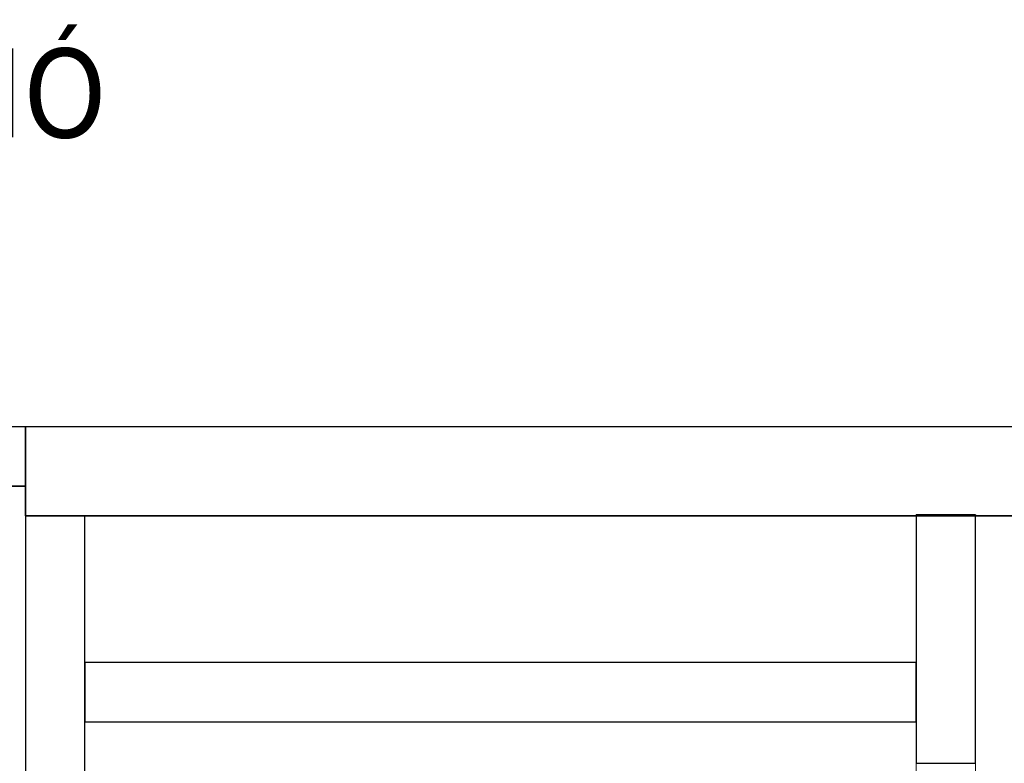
# Model space of a CAD drawing. Header units: metres. Extents: x 391.1 to 430.4, y 12.7 to 28.9.
# Tile 139 of 165: x 407.3 to 408.9, y 27.7 to 28.9. Entities that reach past the tile are written whole.
import ezdxf

# ---------------------------------------------------------------- set-up
doc = ezdxf.new("R2010")
doc.units = ezdxf.units.M
doc.layers.add('01_SUELOS', color=7, linetype='Continuous', lineweight=25, true_color=0x007f00)
for name, color, linetype, lineweight in [('A-GENM-____-OTLN', 7, 'Continuous', 18), ('A-WALL-____-MCUT', 7, 'Continuous', 25), ('A-WALL-____-OTLN', 7, 'Continuous', 25), ('G-____-____-TEXT', 7, 'Continuous', 30)]:
    doc.layers.add(name, color=color, linetype=linetype, lineweight=lineweight)
doc.styles.add('Tahoma_3', font='tahoma.ttf', dxfattribs={"height": 0.15})

# ---------------------------------------------------------------- blocks, each defined once
blk = doc.blocks.new('Family - Envans PB-155432-01_FON_P0')
at = {"layer": 'A-WALL-____-MCUT', "color": 253, "true_color": 0xaaaaaa}
for p, q in [((0.4193, 0.1), (0, 0.1)), ((0, 0.1), (0, 0)), ((0.4193, 0), (0.4193, 0.1)), ((0, 0), (0.4193, 0))]:
    blk.add_line(p, q, dxfattribs=at)
at = {"layer": 'A-WALL-____-OTLN', "color": 253, "true_color": 0xaaaaaa}
for p, q in [((0.4193, 0.1), (0, 0.1)), ((0, 0.1), (0, 0)), ((0.4193, 0), (0.4193, 0.1)), ((0, 0), (0.4193, 0))]:
    blk.add_line(p, q, dxfattribs=at)
at = {"layer": 'A-WALL-____-OTLN', "color": 253, "lineweight": 18, "true_color": 0xaaaaaa}
blk.add_line((0, 0), (0.4193, 0), dxfattribs=at)
blk = doc.blocks.new('Family - Envans PB-155465-01_FON_P0')
at = {"layer": 'A-WALL-____-MCUT', "color": 253, "true_color": 0xaaaaaa}
for p, q in [((2.0275, 0.1), (0, 0.1)), ((0, 0.1), (0, 0)), ((2.0275, 0), (2.0275, 0.1)), ((0, 0), (2.0275, 0))]:
    blk.add_line(p, q, dxfattribs=at)
at = {"layer": 'A-WALL-____-OTLN', "color": 253, "true_color": 0xaaaaaa}
for p, q in [((2.0275, 0.1), (0, 0.1)), ((0, 0.1), (0, 0)), ((2.0275, 0), (2.0275, 0.1)), ((0, 0), (2.0275, 0))]:
    blk.add_line(p, q, dxfattribs=at)
at = {"layer": 'A-WALL-____-OTLN', "color": 253, "lineweight": 18, "true_color": 0xaaaaaa}
blk.add_line((0, 0), (2.0275, 0), dxfattribs=at)
blk = doc.blocks.new('Family - Envans PB-155491-01_FON_P0')
at = {"layer": 'A-WALL-____-MCUT', "color": 253, "true_color": 0xaaaaaa}
for p, q in [((1.4028, 0.1), (0, 0.1)), ((0, 0.1), (0, 0)), ((1.4028, 0), (1.4028, 0.1)), ((0, 0), (1.4028, 0))]:
    blk.add_line(p, q, dxfattribs=at)
at = {"layer": 'A-WALL-____-OTLN', "color": 253, "true_color": 0xaaaaaa}
for p, q in [((1.4028, 0.1), (0, 0.1)), ((0, 0.1), (0, 0)), ((1.4028, 0), (1.4028, 0.1)), ((0, 0), (1.4028, 0))]:
    blk.add_line(p, q, dxfattribs=at)
at = {"layer": 'A-WALL-____-OTLN', "color": 253, "lineweight": 18, "true_color": 0xaaaaaa}
blk.add_line((0, 0), (1.4028, 0), dxfattribs=at)
blk = doc.blocks.new('Family - Envans PB-155654-01_FON_P0')
at = {"layer": 'A-WALL-____-MCUT', "color": 253, "true_color": 0xaaaaaa}
for p, q in [((12.4075, 0.15), (0, 0.15)), ((12.4075, 0.1482), (12.4075, 0.15)), ((12.5075, 0.15), (12.5075, 0.1482)), ((14.0103, 0.15), (12.5075, 0.15)), ((14.0103, 0), (14.0103, 0.15)), ((12.5075, 0.1482), (12.4075, 0.1482)), ((0, 0), (14.0103, 0))]:
    blk.add_line(p, q, dxfattribs=at)
at = {"layer": 'A-WALL-____-OTLN', "color": 253, "true_color": 0xaaaaaa}
for p, q in [((12.4075, 0.15), (0, 0.15)), ((12.4075, 0.1482), (12.4075, 0.15)), ((12.5075, 0.15), (12.5075, 0.1482)), ((14.0103, 0.15), (12.5075, 0.15)), ((14.0103, 0), (14.0103, 0.15)), ((12.5075, 0.1482), (12.4075, 0.1482)), ((0, 0), (14.0103, 0))]:
    blk.add_line(p, q, dxfattribs=at)
at = {"layer": 'A-WALL-____-OTLN', "color": 253, "lineweight": 18, "true_color": 0xaaaaaa}
blk.add_line((0, 0), (14.0103, 0), dxfattribs=at)
blk = doc.blocks.new('Family - Envans PB-155658-01_FON_P0')
at = {"layer": 'A-WALL-____-MCUT', "color": 253, "true_color": 0xaaaaaa}
for p, q in [((1.41, 0.1), (0, 0.1)), ((0, 0.1), (0, 0)), ((1.41, 0), (1.41, 0.1)), ((0, 0), (1.41, 0))]:
    blk.add_line(p, q, dxfattribs=at)
at = {"layer": 'A-WALL-____-OTLN', "color": 253, "true_color": 0xaaaaaa}
for p, q in [((1.41, 0.1), (0, 0.1)), ((0, 0.1), (0, 0)), ((1.41, 0), (1.41, 0.1)), ((0, 0), (1.41, 0))]:
    blk.add_line(p, q, dxfattribs=at)
at = {"layer": 'A-WALL-____-OTLN', "color": 253, "lineweight": 18, "true_color": 0xaaaaaa}
blk.add_line((0, 0), (1.41, 0), dxfattribs=at)
blk = doc.blocks.new('Family - LONDR55-XX_ZZ-ARQ-CAA-M3D-Londres55-155971-01_FON_P0')
at = {"layer": '01_SUELOS', "color": 9, "true_color": 0xaad4aa}
for p, q in [((9.9473, 14.9276), (8.5373, 14.9276)), ((9.9473, 14.9276), (8.5373, 14.9276)), ((8.5373, 14.9276), (9.9473, 14.9276)), ((8.5373, 14.9276), (9.9473, 14.9276)), ((9.9473, 14.8776), (9.9473, 14.9276)), ((9.9473, 14.8776), (9.9473, 14.9276)), ((9.9473, 14.8776), (9.9473, 14.9276)), ((9.9473, 14.8776), (9.9473, 14.9276)), ((13.5014, 14.8776), (9.9473, 14.8776)), ((13.5014, 14.8776), (9.9473, 14.8776)), ((9.9473, 14.8776), (13.5014, 14.8776)), ((9.9473, 14.8776), (13.5014, 14.8776))]:
    blk.add_line(p, q, dxfattribs=at)
blk = doc.blocks.new('Family - Vano de puerta PB-155993-01_FON_P0')
at = {"layer": 'A-GENM-____-OTLN', "color": 253, "true_color": 0xaaaaaa}
for p, q in [((408.8793, 27.6608), (408.7793, 27.6608)), ((408.7793, 27.6608), (408.7793, 26.9608)), ((408.8793, 27.6608), (408.7793, 27.6608)), ((408.7793, 26.9608), (408.7793, 27.6608)), ((408.8793, 26.9608), (408.8793, 27.6608)), ((408.8793, 27.6608), (408.8793, 26.9608)), ((408.7793, 26.9608), (408.8793, 26.9608)), ((408.8793, 26.9608), (408.7793, 26.9608))]:
    blk.add_line(p, q, dxfattribs=at)
blk = doc.blocks.new('LONDR55-XX_ZZ-ARQ-CAA-M3D-Londres55_ifc-1-01_FON_P0')
at = {"layer": '01_SUELOS', "color": 253, "lineweight": 18, "true_color": 0xaaaaaa}
blk.add_blockref('Family - LONDR55-XX_ZZ-ARQ-CAA-M3D-Londres55-155971-01_FON_P0', (397.3291, 13.2006), dxfattribs=at)
at = {"layer": 'A-GENM-____-OTLN', "color": 253, "lineweight": 18, "true_color": 0xaaaaaa}
blk.add_blockref('Family - Vano de puerta PB-155993-01_FON_P0', (0, 0), dxfattribs=at)
at = {"layer": 'A-WALL-____-OTLN', "color": 253, "lineweight": 18, "true_color": 0xaaaaaa}
for name, p, rotation in [('Family - Envans PB-155658-01_FON_P0', (407.2764, 28.2282), 180), ('Family - Envans PB-155654-01_FON_P0', (421.2867, 28.2282), 180), ('Family - Envans PB-155432-01_FON_P0', (408.8793, 27.6608), 90), ('Family - Envans PB-155465-01_FON_P0', (407.2764, 28.0782), 270)]:
    blk.add_blockref(name, p, dxfattribs=dict(at, rotation=rotation))
blk.add_blockref('Family - Envans PB-155491-01_FON_P0', (407.3764, 27.7308), dxfattribs=at)

msp = doc.modelspace()

# ---------------------------------------------------------------- block references
at = {"lineweight": 5}
msp.add_blockref('LONDR55-XX_ZZ-ARQ-CAA-M3D-Londres55_ifc-1-01_FON_P0', (0, 0), dxfattribs=at)

# ---------------------------------------------------------------- texts
at = {"layer": 'G-____-____-TEXT', "insert": (403.3466, 28.8667), "char_height": 0.15, "width": 5.094724, "attachment_point": 1, "style": 'Tahoma_3'}
msp.add_mtext("DESPLAÇAMENT D'INODOR A NOVA UBICACIÓ", dxfattribs=at)

doc.saveas('drawing.dxf')
